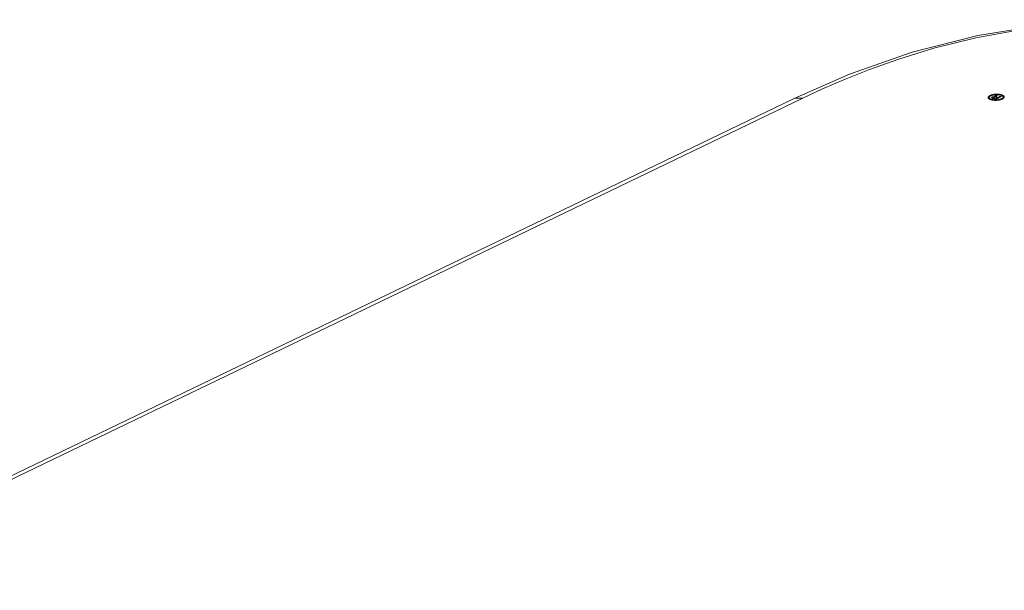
# Model space of a CAD drawing. Header units: millimetres. Extents: x 3925 to 5043, y -86 to 778.
# Tile 148 of 164: x 4784 to 4812, y 520 to 536. Entities that reach past the tile are written whole.
import ezdxf

# ---------------------------------------------------------------- set-up
doc = ezdxf.new("R2010")
doc.units = ezdxf.units.MM
doc.header["$LTSCALE"] = 46.255
doc.layers.add('H30K-TOP-COVDXF_CONTINUOUS_LINE', color=7, linetype='CONTINUOUS')

msp = doc.modelspace()

# ---------------------------------------------------------------- linework, layer by layer
at = {"layer": 'H30K-TOP-COVDXF_CONTINUOUS_LINE', "color": 7, "linetype": 'Continuous', "lineweight": 0}
for p, q in [((4807.4056, 534.181), (4805.8375, 533.4919)), ((4811.5513, 533.5719), (4811.5632, 533.5776)), ((4811.5632, 533.5776), (4811.5748, 533.5836)), ((4811.7308, 533.5464), (4811.567, 533.4674)), ((4811.5827, 533.5894), (4811.6137, 533.5804)), ((4811.6067, 533.5758), (4811.5937, 533.5696)), ((4811.6335, 533.5252), (4811.6975, 533.556)), ((4811.6975, 533.556), (4811.7308, 533.5464)), ((4805.8374, 533.4919), (4776.9358, 519.5657)), ((4806.0822, 533.5059), (4777.0439, 519.5139)), ((4811.4922, 533.4892), (4811.4889, 533.4902)), ((4811.4954, 533.4883), (4811.4922, 533.4892)), ((4811.567, 533.4674), (4811.4954, 533.4883)), ((4811.5176, 533.4978), (4811.5199, 533.4971)), ((4811.5199, 533.4971), (4811.5222, 533.4964)), ((4811.5222, 533.4964), (4811.5544, 533.4871)), ((4811.5473, 533.5405), (4811.5496, 533.5401)), ((4811.5544, 533.4871), (4811.613, 533.5153)), ((4811.5741, 533.5265), (4811.5719, 533.5271)), ((4811.5762, 533.5259), (4811.5741, 533.5265)), ((4811.5784, 533.5253), (4811.5762, 533.5259)), ((4811.5815, 533.5244), (4811.5784, 533.5253)), ((4811.613, 533.5153), (4811.5815, 533.5244)), ((4811.5996, 533.5351), (4811.6017, 533.5344)), ((4811.6017, 533.5344), (4811.6069, 533.5329)), ((4811.6069, 533.5329), (4811.6335, 533.5252))]:
    msp.add_line(p, q, dxfattribs=at)
for points in [[(4822.5716, 534.6149), (4821.9641, 534.7849), (4821.2785, 534.9604), (4820.4952, 535.1392), (4819.5913, 535.3159), (4818.5396, 535.48), (4817.3036, 535.6138), (4815.837, 535.6864), (4814.1514, 535.6495), (4812.461, 535.4776), (4811.005, 535.2163), (4809.8042, 534.9189), (4808.8095, 534.6148), (4807.9749, 534.3188), (4807.2627, 534.0361), (4806.6407, 533.7664), (4806.0822, 533.5059)], [(4822.7727, 534.6379), (4821.0077, 535.0952), (4819.0344, 535.4676), (4817.0381, 535.6852), (4815.0199, 535.7323), (4813.0123, 535.5978), (4811.0612, 535.2844), (4809.1937, 534.8071), (4807.4056, 534.181)], [(4811.3516, 533.5122), (4811.3513, 533.5142), (4811.3511, 533.5162), (4811.3511, 533.5181), (4811.3511, 533.5201), (4811.3513, 533.5221), (4811.3517, 533.5241), (4811.3521, 533.5261), (4811.3527, 533.5282), (4811.3534, 533.5302), (4811.3542, 533.5322), (4811.3551, 533.5342), (4811.3562, 533.5363), (4811.3573, 533.5383), (4811.3586, 533.5403), (4811.36, 533.5423), (4811.3615, 533.5443), (4811.3631, 533.5463), (4811.3648, 533.5483), (4811.3667, 533.5503), (4811.3686, 533.5523), (4811.3706, 533.5542), (4811.3728, 533.5562), (4811.375, 533.5581), (4811.3774, 533.56), (4811.3798, 533.5619), (4811.3824, 533.5638), (4811.385, 533.5656), (4811.3878, 533.5674), (4811.3906, 533.5692), (4811.3936, 533.571), (4811.3966, 533.5727), (4811.3997, 533.5744), (4811.403, 533.5761), (4811.4063, 533.5777)], [(4811.4311, 533.5707), (4811.4282, 533.5693), (4811.4255, 533.5678), (4811.4228, 533.5664), (4811.4201, 533.5649), (4811.4176, 533.5634), (4811.4152, 533.5618), (4811.4128, 533.5603), (4811.4105, 533.5587), (4811.4083, 533.5571), (4811.4061, 533.5555), (4811.4041, 533.5538), (4811.4022, 533.5522), (4811.4003, 533.5505), (4811.3985, 533.5488), (4811.3968, 533.5471), (4811.3953, 533.5454), (4811.3938, 533.5437), (4811.3924, 533.542), (4811.391, 533.5403), (4811.3898, 533.5385), (4811.3887, 533.5368), (4811.3877, 533.535), (4811.3868, 533.5333), (4811.386, 533.5315), (4811.3853, 533.5298), (4811.3847, 533.5281), (4811.3842, 533.5263), (4811.3838, 533.5246), (4811.3835, 533.5229), (4811.3833, 533.5211), (4811.3832, 533.5194), (4811.3833, 533.5177), (4811.3834, 533.516), (4811.3837, 533.5144)], [(4811.4063, 533.5777), (4811.4097, 533.5793), (4811.4132, 533.5809), (4811.4169, 533.5824), (4811.4206, 533.584), (4811.4245, 533.5855), (4811.4284, 533.587), (4811.4324, 533.5884), (4811.4366, 533.5899), (4811.4408, 533.5913), (4811.4451, 533.5926), (4811.4494, 533.594), (4811.4539, 533.5953), (4811.4584, 533.5965), (4811.4629, 533.5978), (4811.4676, 533.599), (4811.4723, 533.6001), (4811.477, 533.6012), (4811.4818, 533.6023), (4811.4867, 533.6034), (4811.4916, 533.6044), (4811.4965, 533.6054), (4811.5015, 533.6063), (4811.5065, 533.6072), (4811.5116, 533.608), (4811.5166, 533.6088), (4811.5217, 533.6096), (4811.5268, 533.6103), (4811.532, 533.611), (4811.5371, 533.6116), (4811.5422, 533.6122), (4811.5474, 533.6127), (4811.5525, 533.6132), (4811.5577, 533.6137), (4811.5628, 533.614)], [(4811.5657, 533.6021), (4811.5613, 533.6017), (4811.5569, 533.6014), (4811.5524, 533.601), (4811.548, 533.6005), (4811.5436, 533.6), (4811.5391, 533.5995), (4811.5347, 533.5989), (4811.5303, 533.5983), (4811.526, 533.5976), (4811.5216, 533.5969), (4811.5173, 533.5962), (4811.513, 533.5954), (4811.5087, 533.5946), (4811.5044, 533.5938), (4811.5002, 533.5929), (4811.4961, 533.592), (4811.4919, 533.591), (4811.4878, 533.59), (4811.4838, 533.589), (4811.4798, 533.588), (4811.4759, 533.5869), (4811.472, 533.5858), (4811.4682, 533.5847), (4811.4644, 533.5836), (4811.4608, 533.5824), (4811.4571, 533.5812), (4811.4536, 533.5799), (4811.4501, 533.5787), (4811.4467, 533.5774), (4811.4434, 533.5761), (4811.4402, 533.5748), (4811.4371, 533.5734), (4811.434, 533.5721), (4811.4311, 533.5707)], [(4811.4664, 533.5334), (4811.4673, 533.5339), (4811.4682, 533.5343), (4811.4691, 533.5347), (4811.4701, 533.5351), (4811.4711, 533.5355), (4811.4721, 533.5359), (4811.4731, 533.5362), (4811.4742, 533.5366), (4811.4753, 533.537), (4811.4764, 533.5373), (4811.4775, 533.5377), (4811.4786, 533.5381), (4811.4798, 533.5384), (4811.481, 533.5387), (4811.4822, 533.5391), (4811.4834, 533.5394), (4811.4846, 533.5397), (4811.4858, 533.54), (4811.4871, 533.5403), (4811.4883, 533.5406), (4811.4896, 533.5408), (4811.4909, 533.5411), (4811.4922, 533.5413), (4811.4935, 533.5416), (4811.4948, 533.5418), (4811.4961, 533.542), (4811.4975, 533.5422), (4811.4988, 533.5424), (4811.5001, 533.5426), (4811.5015, 533.5428), (4811.5028, 533.5429), (4811.5042, 533.5431), (4811.5055, 533.5432), (4811.5068, 533.5433), (4811.5082, 533.5434), (4811.5095, 533.5435), (4811.5109, 533.5436), (4811.5122, 533.5436), (4811.5135, 533.5436), (4811.5149, 533.5437), (4811.5162, 533.5437), (4811.5175, 533.5437)], [(4811.5175, 533.5437), (4811.5188, 533.5436), (4811.5201, 533.5436), (4811.5214, 533.5436), (4811.5227, 533.5435), (4811.524, 533.5434), (4811.5253, 533.5433), (4811.5265, 533.5433), (4811.5278, 533.5432), (4811.5291, 533.543), (4811.5303, 533.5429), (4811.5316, 533.5428), (4811.5328, 533.5427), (4811.5341, 533.5425), (4811.5353, 533.5424), (4811.5365, 533.5422), (4811.5377, 533.5421), (4811.5389, 533.5419), (4811.5402, 533.5417), (4811.5414, 533.5415), (4811.5425, 533.5413), (4811.5437, 533.5412), (4811.5449, 533.541), (4811.5461, 533.5408), (4811.5473, 533.5405)], [(4811.553, 533.5395), (4811.5522, 533.5398), (4811.5514, 533.5402), (4811.5506, 533.5405), (4811.5498, 533.5409), (4811.549, 533.5413), (4811.5483, 533.5416), (4811.5476, 533.542), (4811.5468, 533.5424), (4811.5461, 533.5428), (4811.5455, 533.5432), (4811.5448, 533.5436), (4811.5442, 533.5441), (4811.5435, 533.5445), (4811.5429, 533.5449), (4811.5423, 533.5453), (4811.5418, 533.5458), (4811.5412, 533.5462), (4811.5407, 533.5467), (4811.5402, 533.5471), (4811.5398, 533.5476), (4811.5393, 533.548), (4811.5389, 533.5485), (4811.5385, 533.549), (4811.5381, 533.5494), (4811.5378, 533.5499), (4811.5375, 533.5504), (4811.5372, 533.5508), (4811.537, 533.5513), (4811.5367, 533.5518), (4811.5366, 533.5523), (4811.5364, 533.5528), (4811.5363, 533.5533), (4811.5362, 533.5537), (4811.5361, 533.5542), (4811.5361, 533.5547), (4811.5361, 533.5552), (4811.5361, 533.5557), (4811.5362, 533.5562), (4811.5363, 533.5567)], [(4811.5363, 533.5567), (4811.5365, 533.5571), (4811.5366, 533.5576), (4811.5368, 533.5581), (4811.537, 533.5586), (4811.5372, 533.5591), (4811.5374, 533.5596), (4811.5377, 533.56), (4811.538, 533.5605), (4811.5382, 533.561), (4811.5385, 533.5615), (4811.5389, 533.562), (4811.5392, 533.5625), (4811.5396, 533.5629), (4811.54, 533.5634), (4811.5404, 533.5639), (4811.5408, 533.5644), (4811.5412, 533.5649), (4811.5417, 533.5653), (4811.5422, 533.5658), (4811.5427, 533.5663), (4811.5432, 533.5667), (4811.5438, 533.5672), (4811.5444, 533.5676), (4811.545, 533.5681), (4811.5456, 533.5685), (4811.5462, 533.5689), (4811.5469, 533.5694), (4811.5476, 533.5698), (4811.5483, 533.5702), (4811.549, 533.5706), (4811.5498, 533.5711), (4811.5505, 533.5715), (4811.5513, 533.5719)], [(4811.5628, 533.614), (4811.568, 533.6144), (4811.5732, 533.6146), (4811.5784, 533.6149), (4811.5836, 533.615), (4811.5889, 533.6152), (4811.5941, 533.6152), (4811.5994, 533.6153), (4811.6047, 533.6153), (4811.6099, 533.6152), (4811.6152, 533.6151), (4811.6204, 533.6149), (4811.6257, 533.6147), (4811.6309, 533.6145), (4811.6361, 533.6142), (4811.6412, 533.6139), (4811.6464, 533.6135), (4811.6515, 533.6131), (4811.6566, 533.6126), (4811.6616, 533.6121), (4811.6666, 533.6115), (4811.6715, 533.611), (4811.6764, 533.6103), (4811.6812, 533.6096), (4811.686, 533.6089), (4811.6907, 533.6082), (4811.6953, 533.6074), (4811.6999, 533.6065), (4811.7044, 533.6056), (4811.7088, 533.6047), (4811.7131, 533.6037), (4811.7174, 533.6027), (4811.7215, 533.6017), (4811.7256, 533.6006), (4811.7296, 533.5995)], [(4811.7089, 533.5896), (4811.7055, 533.5905), (4811.702, 533.5915), (4811.6985, 533.5923), (4811.6948, 533.5932), (4811.6911, 533.594), (4811.6873, 533.5948), (4811.6834, 533.5956), (4811.6795, 533.5963), (4811.6755, 533.597), (4811.6715, 533.5977), (4811.6674, 533.5983), (4811.6633, 533.5989), (4811.6591, 533.5994), (4811.6548, 533.5999), (4811.6505, 533.6004), (4811.6462, 533.6008), (4811.6419, 533.6012), (4811.6375, 533.6016), (4811.6331, 533.6019), (4811.6286, 533.6022), (4811.6242, 533.6025), (4811.6197, 533.6027), (4811.6152, 533.6028), (4811.6107, 533.603), (4811.6062, 533.6031), (4811.6016, 533.6031), (4811.5971, 533.6031), (4811.5926, 533.6031), (4811.5881, 533.603), (4811.5836, 533.6029), (4811.5791, 533.6028), (4811.5746, 533.6026), (4811.5702, 533.6023), (4811.5657, 533.6021)], [(4811.5937, 533.5696), (4811.5929, 533.5692), (4811.5921, 533.5688), (4811.5913, 533.5683), (4811.5905, 533.5679), (4811.5897, 533.5675), (4811.5889, 533.5671), (4811.5881, 533.5666), (4811.5873, 533.5662), (4811.5865, 533.5657), (4811.5858, 533.5653), (4811.585, 533.5648), (4811.5843, 533.5643), (4811.5836, 533.5639), (4811.5829, 533.5634), (4811.5822, 533.5629), (4811.5815, 533.5624), (4811.5809, 533.5619), (4811.5802, 533.5615), (4811.5796, 533.561), (4811.579, 533.5605), (4811.5784, 533.56), (4811.5779, 533.5595), (4811.5774, 533.559), (4811.5768, 533.5585), (4811.5764, 533.558), (4811.5759, 533.5575), (4811.5755, 533.557), (4811.5751, 533.5565), (4811.5747, 533.556), (4811.5744, 533.5555), (4811.574, 533.555), (4811.5738, 533.5545), (4811.5735, 533.554), (4811.5733, 533.5535), (4811.5731, 533.553), (4811.5729, 533.5525), (4811.5728, 533.552), (4811.5728, 533.5515), (4811.5727, 533.551), (4811.5727, 533.5506), (4811.5728, 533.5501), (4811.5728, 533.5496), (4811.573, 533.5491), (4811.5731, 533.5487), (4811.5733, 533.5482), (4811.5736, 533.5477), (4811.5739, 533.5473), (4811.5742, 533.5468), (4811.5746, 533.5464)], [(4811.5746, 533.5464), (4811.5751, 533.5459), (4811.5756, 533.5455), (4811.5761, 533.545), (4811.5767, 533.5446), (4811.5773, 533.5441), (4811.578, 533.5437), (4811.5786, 533.5433), (4811.5793, 533.5429), (4811.5801, 533.5425), (4811.5808, 533.5421), (4811.5816, 533.5417), (4811.5824, 533.5413), (4811.5832, 533.5409), (4811.5841, 533.5405), (4811.5849, 533.5401), (4811.5858, 533.5398), (4811.5867, 533.5394), (4811.5876, 533.539), (4811.5886, 533.5387), (4811.5895, 533.5383), (4811.5905, 533.538), (4811.5915, 533.5377), (4811.5924, 533.5373), (4811.5934, 533.537), (4811.5945, 533.5367), (4811.5955, 533.5363), (4811.5965, 533.536), (4811.5975, 533.5357), (4811.5996, 533.5351)], [(4811.7767, 533.5407), (4811.7763, 533.5424), (4811.7758, 533.5441), (4811.7752, 533.5457), (4811.7745, 533.5474), (4811.7736, 533.5491), (4811.7727, 533.5507), (4811.7717, 533.5524), (4811.7705, 533.554), (4811.7693, 533.5556), (4811.7679, 533.5572), (4811.7664, 533.5588), (4811.7649, 533.5604), (4811.7632, 533.562), (4811.7615, 533.5636), (4811.7597, 533.5651), (4811.7577, 533.5666), (4811.7557, 533.5681), (4811.7536, 533.5696), (4811.7514, 533.5711), (4811.7491, 533.5725), (4811.7467, 533.5739), (4811.7443, 533.5753), (4811.7417, 533.5767), (4811.7391, 533.578), (4811.7364, 533.5793), (4811.7336, 533.5806), (4811.7308, 533.5818), (4811.7279, 533.583), (4811.7249, 533.5842), (4811.7218, 533.5854), (4811.7187, 533.5865), (4811.7155, 533.5875), (4811.7122, 533.5886), (4811.7089, 533.5896)], [(4811.7296, 533.5995), (4811.7334, 533.5984), (4811.7372, 533.5972), (4811.7409, 533.5959), (4811.7445, 533.5946), (4811.7481, 533.5933), (4811.7515, 533.5919), (4811.7549, 533.5905), (4811.7582, 533.5891), (4811.7614, 533.5876), (4811.7646, 533.5861), (4811.7676, 533.5845), (4811.7705, 533.5829), (4811.7734, 533.5813), (4811.7761, 533.5797), (4811.7788, 533.578), (4811.7813, 533.5763), (4811.7837, 533.5746), (4811.7861, 533.5729), (4811.7883, 533.5711), (4811.7904, 533.5693), (4811.7925, 533.5675), (4811.7944, 533.5657), (4811.7961, 533.5638), (4811.7978, 533.562), (4811.7994, 533.5601), (4811.8008, 533.5582), (4811.8021, 533.5563), (4811.8033, 533.5544), (4811.8044, 533.5525), (4811.8053, 533.5506), (4811.8061, 533.5486), (4811.8068, 533.5467), (4811.8074, 533.5447), (4811.8078, 533.5428)], [(4811.8078, 533.5428), (4811.8081, 533.5408), (4811.8082, 533.5389), (4811.8083, 533.5369), (4811.8082, 533.5349), (4811.808, 533.5329), (4811.8076, 533.5309), (4811.8071, 533.5288), (4811.8065, 533.5268), (4811.8058, 533.5248), (4811.805, 533.5227), (4811.804, 533.5207), (4811.8029, 533.5187), (4811.8018, 533.5166), (4811.8004, 533.5146), (4811.799, 533.5126), (4811.7975, 533.5106), (4811.7958, 533.5085), (4811.7941, 533.5065), (4811.7922, 533.5046), (4811.7902, 533.5026), (4811.7881, 533.5006), (4811.786, 533.4987), (4811.7837, 533.4967), (4811.7813, 533.4948), (4811.7788, 533.4929), (4811.7762, 533.4911), (4811.7735, 533.4892), (4811.7707, 533.4874), (4811.7679, 533.4856), (4811.7649, 533.4838), (4811.7618, 533.4821), (4811.7587, 533.4804), (4811.7554, 533.4787), (4811.7521, 533.4771)], [(4806.0822, 533.5059), (4805.8658, 533.5038), (4805.8375, 533.4919)], [(4811.4308, 533.4556), (4811.4269, 533.4567), (4811.4232, 533.4579), (4811.4194, 533.4592), (4811.4158, 533.4605), (4811.4122, 533.4618), (4811.4088, 533.4632), (4811.4054, 533.4646), (4811.402, 533.466), (4811.3988, 533.4675), (4811.3957, 533.469), (4811.3926, 533.4705), (4811.3897, 533.4721), (4811.3868, 533.4737), (4811.384, 533.4754), (4811.3814, 533.477), (4811.3788, 533.4787), (4811.3763, 533.4804), (4811.374, 533.4822), (4811.3717, 533.4839), (4811.3695, 533.4857), (4811.3675, 533.4875), (4811.3656, 533.4894), (4811.3637, 533.4912), (4811.362, 533.4931), (4811.3604, 533.4949), (4811.359, 533.4968), (4811.3576, 533.4987), (4811.3564, 533.5006), (4811.3553, 533.5026), (4811.3543, 533.5045), (4811.3534, 533.5064), (4811.3527, 533.5084), (4811.3521, 533.5103), (4811.3516, 533.5122)], [(4811.3837, 533.5144), (4811.3841, 533.5127), (4811.3846, 533.511), (4811.3852, 533.5093), (4811.3859, 533.5077), (4811.3867, 533.506), (4811.3877, 533.5044), (4811.3887, 533.5027), (4811.3899, 533.5011), (4811.3911, 533.4994), (4811.3925, 533.4978), (4811.3939, 533.4962), (4811.3955, 533.4946), (4811.3971, 533.4931), (4811.3989, 533.4915), (4811.4007, 533.49), (4811.4026, 533.4885), (4811.4047, 533.487), (4811.4068, 533.4855), (4811.409, 533.484), (4811.4113, 533.4826), (4811.4136, 533.4812), (4811.4161, 533.4798), (4811.4186, 533.4784), (4811.4213, 533.4771), (4811.424, 533.4758), (4811.4267, 533.4745), (4811.4296, 533.4733), (4811.4325, 533.4721), (4811.4355, 533.4709), (4811.4386, 533.4697), (4811.4417, 533.4686), (4811.4449, 533.4675), (4811.4481, 533.4665), (4811.4515, 533.4655)], [(4811.5962, 533.4411), (4811.5911, 533.4408), (4811.5859, 533.4405), (4811.5808, 533.4403), (4811.5756, 533.4401), (4811.5704, 533.44), (4811.5652, 533.4399), (4811.5599, 533.4399), (4811.5547, 533.4399), (4811.5495, 533.44), (4811.5443, 533.4401), (4811.5391, 533.4402), (4811.5339, 533.4404), (4811.5287, 533.4407), (4811.5236, 533.441), (4811.5184, 533.4413), (4811.5133, 533.4417), (4811.5083, 533.4421), (4811.5032, 533.4425), (4811.4982, 533.4431), (4811.4933, 533.4436), (4811.4884, 533.4442), (4811.4836, 533.4448), (4811.4788, 533.4455), (4811.474, 533.4462), (4811.4694, 533.447), (4811.4648, 533.4478), (4811.4602, 533.4486), (4811.4558, 533.4495), (4811.4514, 533.4504), (4811.4471, 533.4514), (4811.4429, 533.4523), (4811.4388, 533.4534), (4811.4347, 533.4545), (4811.4308, 533.4556)], [(4811.4544, 533.5048), (4811.4537, 533.5053), (4811.453, 533.5059), (4811.4524, 533.5064), (4811.4519, 533.507), (4811.4514, 533.5076), (4811.4509, 533.5082), (4811.4505, 533.5088), (4811.4502, 533.5094), (4811.4499, 533.51), (4811.4496, 533.5106), (4811.4494, 533.5113), (4811.4492, 533.5119), (4811.4491, 533.5125), (4811.449, 533.5132), (4811.449, 533.5138), (4811.449, 533.5145), (4811.449, 533.5152), (4811.4491, 533.5158), (4811.4492, 533.5165), (4811.4494, 533.5172), (4811.4496, 533.5179), (4811.4498, 533.5185), (4811.4501, 533.5192), (4811.4505, 533.5199), (4811.4508, 533.5206), (4811.4512, 533.5212), (4811.4517, 533.5219), (4811.4522, 533.5226), (4811.4527, 533.5232), (4811.4532, 533.5239), (4811.4538, 533.5245), (4811.4544, 533.5252), (4811.4551, 533.5258), (4811.4558, 533.5265), (4811.4565, 533.5271), (4811.4572, 533.5277), (4811.458, 533.5283), (4811.4588, 533.529), (4811.4597, 533.5296), (4811.4606, 533.5301), (4811.4615, 533.5307), (4811.4624, 533.5313), (4811.4634, 533.5318), (4811.4644, 533.5324), (4811.4654, 533.5329), (4811.4664, 533.5334)], [(4811.4515, 533.4655), (4811.4549, 533.4646), (4811.4583, 533.4636), (4811.4619, 533.4627), (4811.4655, 533.4619), (4811.4693, 533.4611), (4811.473, 533.4603), (4811.4769, 533.4595), (4811.4808, 533.4588), (4811.4848, 533.4581), (4811.4888, 533.4574), (4811.4929, 533.4568), (4811.4971, 533.4562), (4811.5012, 533.4557), (4811.5055, 533.4552), (4811.5098, 533.4547), (4811.5141, 533.4543), (4811.5184, 533.4539), (4811.5228, 533.4535), (4811.5272, 533.4532), (4811.5316, 533.4529), (4811.5361, 533.4527), (4811.5406, 533.4525), (4811.545, 533.4523), (4811.5495, 533.4522), (4811.5541, 533.4521), (4811.5586, 533.452), (4811.5631, 533.452), (4811.5676, 533.452), (4811.5721, 533.4521), (4811.5766, 533.4522), (4811.5811, 533.4524), (4811.5855, 533.4526), (4811.59, 533.4528), (4811.5944, 533.4531)], [(4811.4889, 533.4902), (4811.4857, 533.4912), (4811.4841, 533.4917), (4811.4825, 533.4923), (4811.4809, 533.4928), (4811.4793, 533.4933), (4811.4778, 533.4938), (4811.4762, 533.4944), (4811.4747, 533.4949), (4811.4732, 533.4955), (4811.4718, 533.496), (4811.4703, 533.4966), (4811.4689, 533.4972), (4811.4675, 533.4978), (4811.4662, 533.4983), (4811.4648, 533.4989), (4811.4635, 533.4996), (4811.4622, 533.5002), (4811.461, 533.5008), (4811.4598, 533.5014), (4811.4586, 533.5021), (4811.4575, 533.5028), (4811.4564, 533.5034), (4811.4554, 533.5041), (4811.4544, 533.5048)], [(4811.5019, 533.5253), (4811.5013, 533.525), (4811.5008, 533.5248), (4811.5003, 533.5245), (4811.4997, 533.5242), (4811.4992, 533.5239), (4811.4987, 533.5236), (4811.4982, 533.5233), (4811.4977, 533.523), (4811.4972, 533.5227), (4811.4967, 533.5224), (4811.4963, 533.5221), (4811.4958, 533.5218), (4811.4954, 533.5215), (4811.4949, 533.5212), (4811.4945, 533.5209), (4811.4941, 533.5205), (4811.4937, 533.5202), (4811.4933, 533.5199), (4811.493, 533.5196), (4811.4926, 533.5192), (4811.4923, 533.5189), (4811.492, 533.5186), (4811.4917, 533.5182), (4811.4914, 533.5179), (4811.4911, 533.5176), (4811.4908, 533.5172), (4811.4906, 533.5169), (4811.4904, 533.5166), (4811.4902, 533.5162), (4811.49, 533.5159), (4811.4899, 533.5156), (4811.4897, 533.5152), (4811.4896, 533.5149), (4811.4895, 533.5146), (4811.4894, 533.5142), (4811.4894, 533.5139), (4811.4894, 533.5136), (4811.4894, 533.5133), (4811.4894, 533.5129), (4811.4895, 533.5126), (4811.4895, 533.5123), (4811.4896, 533.512), (4811.4898, 533.5117), (4811.4899, 533.5114), (4811.4901, 533.5111), (4811.4903, 533.5108), (4811.4906, 533.5105), (4811.4909, 533.5102)], [(4811.4909, 533.5102), (4811.4914, 533.5097), (4811.492, 533.5092), (4811.4926, 533.5087), (4811.4933, 533.5082), (4811.494, 533.5077), (4811.4947, 533.5072), (4811.4955, 533.5067), (4811.4962, 533.5063), (4811.4971, 533.5058), (4811.4979, 533.5054), (4811.4988, 533.5049), (4811.4997, 533.5045), (4811.5006, 533.504), (4811.5015, 533.5036), (4811.5025, 533.5032), (4811.5035, 533.5028), (4811.5045, 533.5024), (4811.5055, 533.502), (4811.5065, 533.5016), (4811.5076, 533.5012), (4811.5087, 533.5008), (4811.5097, 533.5004), (4811.5108, 533.5), (4811.512, 533.4996), (4811.5131, 533.4993), (4811.5142, 533.4989), (4811.5153, 533.4985), (4811.5176, 533.4978)], [(4811.5468, 533.5317), (4811.5459, 533.5318), (4811.5449, 533.5319), (4811.5439, 533.5319), (4811.5428, 533.532), (4811.5418, 533.532), (4811.5407, 533.532), (4811.5397, 533.5321), (4811.5386, 533.5321), (4811.5375, 533.5321), (4811.5364, 533.532), (4811.5353, 533.532), (4811.5343, 533.532), (4811.5332, 533.5319), (4811.532, 533.5318), (4811.5309, 533.5318), (4811.5298, 533.5317), (4811.5287, 533.5316), (4811.5276, 533.5315), (4811.5265, 533.5314), (4811.5254, 533.5312), (4811.5243, 533.5311), (4811.5232, 533.5309), (4811.5221, 533.5308), (4811.5211, 533.5306), (4811.52, 533.5304), (4811.5189, 533.5303), (4811.5179, 533.5301), (4811.5168, 533.5299), (4811.5158, 533.5297), (4811.5148, 533.5294), (4811.5138, 533.5292), (4811.5128, 533.529), (4811.5118, 533.5287), (4811.5109, 533.5285), (4811.51, 533.5282), (4811.509, 533.528), (4811.5081, 533.5277), (4811.5073, 533.5274), (4811.5064, 533.5271), (4811.5056, 533.5268), (4811.5048, 533.5265), (4811.504, 533.5262), (4811.5033, 533.5259), (4811.5026, 533.5256), (4811.5019, 533.5253)], [(4811.5719, 533.5271), (4811.5708, 533.5274), (4811.5697, 533.5277), (4811.5685, 533.528), (4811.5674, 533.5282), (4811.5663, 533.5285), (4811.5651, 533.5288), (4811.564, 533.529), (4811.5628, 533.5293), (4811.5617, 533.5295), (4811.5605, 533.5297), (4811.5593, 533.53), (4811.5581, 533.5302), (4811.5569, 533.5304), (4811.5557, 533.5306), (4811.5545, 533.5308), (4811.5532, 533.531), (4811.552, 533.5311), (4811.5507, 533.5313), (4811.5494, 533.5314), (4811.5481, 533.5316), (4811.5468, 533.5317)], [(4811.5496, 533.5401), (4811.5518, 533.5397), (4811.553, 533.5395)], [(4811.5944, 533.4531), (4811.5988, 533.4534), (4811.6032, 533.4538), (4811.6077, 533.4542), (4811.6121, 533.4546), (4811.6165, 533.4551), (4811.6209, 533.4556), (4811.6253, 533.4562), (4811.6297, 533.4568), (4811.634, 533.4575), (4811.6384, 533.4581), (4811.6427, 533.4589), (4811.647, 533.4596), (4811.6512, 533.4604), (4811.6555, 533.4613), (4811.6597, 533.4621), (4811.6638, 533.463), (4811.6679, 533.4639), (4811.672, 533.4649), (4811.676, 533.4659), (4811.68, 533.4669), (4811.6839, 533.468), (4811.6878, 533.4691), (4811.6916, 533.4702), (4811.6953, 533.4713), (4811.699, 533.4725), (4811.7026, 533.4737), (4811.7061, 533.4749), (4811.7096, 533.4762), (4811.713, 533.4774), (4811.7163, 533.4787), (4811.7195, 533.4801), (4811.7226, 533.4814), (4811.7256, 533.4828), (4811.7286, 533.4841)], [(4811.7521, 533.4771), (4811.7487, 533.4755), (4811.7452, 533.4739), (4811.7416, 533.4724), (4811.7378, 533.4708), (4811.734, 533.4693), (4811.7301, 533.4678), (4811.7261, 533.4664), (4811.722, 533.465), (4811.7178, 533.4636), (4811.7135, 533.4622), (4811.7092, 533.4609), (4811.7047, 533.4596), (4811.7002, 533.4584), (4811.6957, 533.4571), (4811.6911, 533.456), (4811.6864, 533.4548), (4811.6817, 533.4537), (4811.6769, 533.4526), (4811.672, 533.4516), (4811.6672, 533.4506), (4811.6622, 533.4496), (4811.6573, 533.4487), (4811.6523, 533.4478), (4811.6473, 533.447), (4811.6422, 533.4462), (4811.6371, 533.4454), (4811.6321, 533.4447), (4811.627, 533.4441), (4811.6218, 533.4434), (4811.6167, 533.4429), (4811.6116, 533.4424), (4811.6065, 533.4419), (4811.6013, 533.4415), (4811.5962, 533.4411)], [(4811.7286, 533.4841), (4811.7314, 533.4856), (4811.7342, 533.487), (4811.7369, 533.4885), (4811.7396, 533.49), (4811.7421, 533.4915), (4811.7446, 533.493), (4811.747, 533.4946), (4811.7493, 533.4962), (4811.7515, 533.4978), (4811.7537, 533.4994), (4811.7557, 533.5011), (4811.7577, 533.5027), (4811.7596, 533.5044), (4811.7614, 533.5061), (4811.7631, 533.5078), (4811.7647, 533.5095), (4811.7662, 533.5112), (4811.7676, 533.513), (4811.769, 533.5147), (4811.7702, 533.5164), (4811.7713, 533.5182), (4811.7724, 533.5199), (4811.7733, 533.5217), (4811.7741, 533.5234), (4811.7749, 533.5252), (4811.7755, 533.5269), (4811.776, 533.5287), (4811.7764, 533.5304), (4811.7768, 533.5322), (4811.777, 533.5339), (4811.777, 533.5356), (4811.777, 533.5373), (4811.7769, 533.539), (4811.7767, 533.5407)]]:
    msp.add_lwpolyline(points, dxfattribs=at)

doc.saveas('drawing.dxf')
